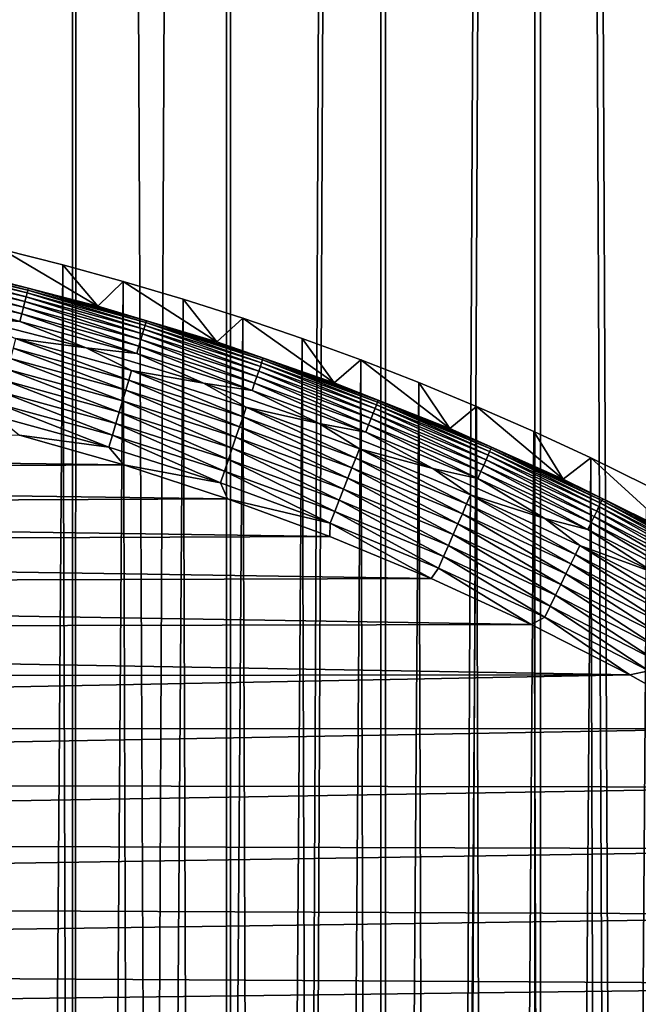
# Model space of a CAD drawing. Header units: millimetres. Extents: x -400 to 400, y -400 to 400.
# Tile 125 of 141: x 17 to 32, y 52 to 76. Entities that reach past the tile are written whole.
import ezdxf

# ---------------------------------------------------------------- set-up
doc = ezdxf.new("R2010")
doc.units = ezdxf.units.MM
doc.header["$LTSCALE"] = 33.374815
for name, color, linetype in [('1', 7, 'CONTINUOUS'), ('10', 7, 'CONTINUOUS'), ('11', 7, 'CONTINUOUS'), ('12', 7, 'CONTINUOUS'), ('2', 7, 'CONTINUOUS'), ('7', 7, 'CONTINUOUS'), ('9', 7, 'CONTINUOUS')]:
    doc.layers.add(name, color=color, linetype=linetype)

msp = doc.modelspace()

# ---------------------------------------------------------------- linework, layer by layer
at = {"layer": '1', "color": 7, "linetype": 'CONTINUOUS'}
for points in [[(18.676, -399.564, -1.075), (14.966, 399.72, -1.012), (14.94, -399.721, -1.012), (18.676, -399.564, -1.075)], [(18.701, 399.563, -1.075), (14.966, 399.72, -1.012), (18.676, -399.564, -1.075), (18.701, 399.563, -1.075)], [(22.411, -399.372, -1.151), (18.701, 399.563, -1.075), (18.676, -399.564, -1.075), (22.411, -399.372, -1.151)], [(22.436, 399.371, -1.151), (18.701, 399.563, -1.075), (22.411, -399.372, -1.151), (22.436, 399.371, -1.151)], [(26.169, 399.143, -1.242), (22.436, 399.371, -1.151), (22.411, -399.372, -1.151), (26.169, 399.143, -1.242)], [(26.145, -399.145, -1.242), (26.169, 399.143, -1.242), (22.411, -399.372, -1.151), (26.145, -399.145, -1.242)], [(29.903, 398.881, -1.347), (26.169, 399.143, -1.242), (26.145, -399.145, -1.242), (29.903, 398.881, -1.347)], [(29.878, -398.883, -1.347), (29.903, 398.881, -1.347), (26.145, -399.145, -1.242), (29.878, -398.883, -1.347)], [(33.611, -398.585, -1.465), (29.903, 398.881, -1.347), (29.878, -398.883, -1.347), (33.611, -398.585, -1.465)], [(33.636, 398.583, -1.465), (29.903, 398.881, -1.347), (33.611, -398.585, -1.465), (33.636, 398.583, -1.465)]]:
    msp.add_3dface(points, dxfattribs=at)
at = {"layer": '10', "color": 7, "linetype": 'CONTINUOUS'}
for points in [[(-18.167, 65.529, 48.5), (-20.589, 64.808, 48.5), (19.854, 65.037, 48.5), (-18.167, 65.529, 48.5)], [(17.337, 65.753, 48.5), (-18.167, 65.529, 48.5), (19.854, 65.037, 48.5), (17.337, 65.753, 48.5)], [(-20.589, 64.808, 48.5), (-22.979, 64, 48.5), (22.35, 64.222, 48.5), (-20.589, 64.808, 48.5)], [(19.854, 65.037, 48.5), (-20.589, 64.808, 48.5), (22.35, 64.222, 48.5), (19.854, 65.037, 48.5)], [(22.35, 64.222, 48.5), (-22.979, 64, 48.5), (24.821, 63.308, 48.5), (22.35, 64.222, 48.5)], [(-22.979, 64, 48.5), (-25.335, 63.105, 48.5), (24.821, 63.308, 48.5), (-22.979, 64, 48.5)], [(24.821, 63.308, 48.5), (-25.335, 63.105, 48.5), (27.263, 62.296, 48.5), (24.821, 63.308, 48.5)], [(-25.335, 63.105, 48.5), (-27.653, 62.124, 48.5), (27.263, 62.296, 48.5), (-25.335, 63.105, 48.5)], [(27.263, 62.296, 48.5), (-27.653, 62.124, 48.5), (29.673, 61.185, 48.5), (27.263, 62.296, 48.5)], [(-27.653, 62.124, 48.5), (-29.93, 61.059, 48.5), (29.673, 61.185, 48.5), (-27.653, 62.124, 48.5)], [(-29.93, 61.059, 48.5), (-32.165, 59.912, 48.5), (32.045, 59.976, 48.5), (-29.93, 61.059, 48.5)], [(29.673, 61.185, 48.5), (-29.93, 61.059, 48.5), (32.045, 59.976, 48.5), (29.673, 61.185, 48.5)], [(-32.165, 59.912, 48.5), (-34.354, 58.684, 48.5), (32.045, 59.976, 48.5), (-32.165, 59.912, 48.5)], [(32.045, 59.976, 48.5), (-34.354, 58.684, 48.5), (34.378, 58.67, 48.5), (32.045, 59.976, 48.5)], [(-34.354, 58.684, 48.5), (-36.495, 57.377, 48.5), (34.378, 58.67, 48.5), (-34.354, 58.684, 48.5)], [(34.378, 58.67, 48.5), (-36.495, 57.377, 48.5), (36.665, 57.269, 48.5), (34.378, 58.67, 48.5)], [(-36.495, 57.377, 48.5), (-38.585, 55.993, 48.5), (36.665, 57.269, 48.5), (-36.495, 57.377, 48.5)], [(36.665, 57.269, 48.5), (-38.585, 55.993, 48.5), (38.905, 55.771, 48.5), (36.665, 57.269, 48.5)], [(-38.585, 55.993, 48.5), (-40.622, 54.534, 48.5), (38.905, 55.771, 48.5), (-38.585, 55.993, 48.5)], [(38.905, 55.771, 48.5), (-40.622, 54.534, 48.5), (41.092, 54.18, 48.5), (38.905, 55.771, 48.5)], [(-40.622, 54.534, 48.5), (-42.603, 53, 48.5), (41.092, 54.18, 48.5), (-40.622, 54.534, 48.5)], [(41.092, 54.18, 48.5), (-42.603, 53, 48.5), (43.223, 52.496, 48.5), (41.092, 54.18, 48.5)], [(-42.603, 53, 48.5), (-44.526, 51.396, 48.5), (43.223, 52.496, 48.5), (-42.603, 53, 48.5)], [(43.223, 52.496, 48.5), (-44.526, 51.396, 48.5), (45.294, 50.72, 48.5), (43.223, 52.496, 48.5)]]:
    msp.add_3dface(points, dxfattribs=at)
at = {"layer": '11', "color": 7, "linetype": 'CONTINUOUS'}
for points in [[(16.088, 68.592, 47.496), (17.241, 68.082, 47.697), (18.946, 67.858, 47.496), (16.088, 68.592, 47.496)], [(17.181, 67.848, 47.879), (19.971, 67.08, 47.879), (17.241, 68.082, 47.697), (17.181, 67.848, 47.879)], [(17.241, 68.082, 47.697), (19.971, 67.08, 47.879), (20.039, 67.311, 47.697), (17.241, 68.082, 47.697)], [(17.241, 68.082, 47.697), (20.039, 67.311, 47.697), (18.946, 67.858, 47.496), (17.241, 68.082, 47.697)], [(17.119, 67.6, 48.04), (19.898, 66.835, 48.04), (17.181, 67.848, 47.879), (17.119, 67.6, 48.04)], [(17.181, 67.848, 47.879), (19.898, 66.835, 48.04), (19.971, 67.08, 47.879), (17.181, 67.848, 47.879)], [(18.946, 67.858, 47.496), (20.039, 67.311, 47.697), (21.771, 67.005, 47.496), (18.946, 67.858, 47.496)], [(17.053, 67.34, 48.179), (19.821, 66.577, 48.179), (17.119, 67.6, 48.04), (17.053, 67.34, 48.179)], [(17.119, 67.6, 48.04), (19.821, 66.577, 48.179), (19.898, 66.835, 48.04), (17.119, 67.6, 48.04)], [(16.984, 67.068, 48.293), (19.741, 66.309, 48.293), (17.053, 67.34, 48.179), (16.984, 67.068, 48.293)], [(17.053, 67.34, 48.179), (19.741, 66.309, 48.293), (19.821, 66.577, 48.179), (17.053, 67.34, 48.179)], [(19.971, 67.08, 47.879), (22.726, 66.198, 47.879), (20.039, 67.311, 47.697), (19.971, 67.08, 47.879)], [(20.039, 67.311, 47.697), (22.726, 66.198, 47.879), (22.804, 66.426, 47.697), (20.039, 67.311, 47.697)], [(20.039, 67.311, 47.697), (22.804, 66.426, 47.697), (21.771, 67.005, 47.496), (20.039, 67.311, 47.697)], [(16.913, 66.789, 48.383), (19.659, 66.033, 48.383), (16.984, 67.068, 48.293), (16.913, 66.789, 48.383)], [(16.984, 67.068, 48.293), (19.659, 66.033, 48.383), (19.741, 66.309, 48.293), (16.984, 67.068, 48.293)], [(19.898, 66.835, 48.04), (22.643, 65.956, 48.04), (19.971, 67.08, 47.879), (19.898, 66.835, 48.04)], [(19.971, 67.08, 47.879), (22.643, 65.956, 48.04), (22.726, 66.198, 47.879), (19.971, 67.08, 47.879)], [(21.771, 67.005, 47.496), (22.804, 66.426, 47.697), (24.558, 66.035, 47.496), (21.771, 67.005, 47.496)], [(16.841, 66.502, 48.448), (19.575, 65.75, 48.448), (16.913, 66.789, 48.383), (16.841, 66.502, 48.448)], [(16.913, 66.789, 48.383), (19.575, 65.75, 48.448), (19.659, 66.033, 48.383), (16.913, 66.789, 48.383)], [(19.821, 66.577, 48.179), (22.555, 65.701, 48.179), (19.898, 66.835, 48.04), (19.821, 66.577, 48.179)], [(19.898, 66.835, 48.04), (22.555, 65.701, 48.179), (22.643, 65.956, 48.04), (19.898, 66.835, 48.04)], [(16.767, 66.212, 48.487), (19.489, 65.462, 48.487), (16.841, 66.502, 48.448), (16.767, 66.212, 48.487)], [(16.841, 66.502, 48.448), (19.489, 65.462, 48.487), (19.575, 65.75, 48.448), (16.841, 66.502, 48.448)], [(19.741, 66.309, 48.293), (22.464, 65.437, 48.293), (19.821, 66.577, 48.179), (19.741, 66.309, 48.293)], [(19.821, 66.577, 48.179), (22.464, 65.437, 48.293), (22.555, 65.701, 48.179), (19.821, 66.577, 48.179)], [(19.659, 66.033, 48.383), (22.371, 65.164, 48.383), (19.741, 66.309, 48.293), (19.659, 66.033, 48.383)], [(19.741, 66.309, 48.293), (22.371, 65.164, 48.383), (22.464, 65.437, 48.293), (19.741, 66.309, 48.293)], [(22.726, 66.198, 47.879), (25.442, 65.202, 47.879), (22.804, 66.426, 47.697), (22.726, 66.198, 47.879)], [(22.804, 66.426, 47.697), (25.442, 65.202, 47.879), (25.529, 65.426, 47.697), (22.804, 66.426, 47.697)], [(22.804, 66.426, 47.697), (25.529, 65.426, 47.697), (24.558, 66.035, 47.496), (22.804, 66.426, 47.697)], [(16.767, 66.212, 48.487), (17.337, 65.753, 48.5), (19.489, 65.462, 48.487), (16.767, 66.212, 48.487)], [(19.575, 65.75, 48.448), (22.275, 64.885, 48.448), (19.659, 66.033, 48.383), (19.575, 65.75, 48.448)], [(19.659, 66.033, 48.383), (22.275, 64.885, 48.448), (22.371, 65.164, 48.383), (19.659, 66.033, 48.383)], [(22.643, 65.956, 48.04), (25.349, 64.964, 48.04), (22.726, 66.198, 47.879), (22.643, 65.956, 48.04)], [(22.726, 66.198, 47.879), (25.349, 64.964, 48.04), (25.442, 65.202, 47.879), (22.726, 66.198, 47.879)], [(24.558, 66.035, 47.496), (25.529, 65.426, 47.697), (27.302, 64.948, 47.496), (24.558, 66.035, 47.496)], [(22.555, 65.701, 48.179), (25.251, 64.713, 48.179), (22.643, 65.956, 48.04), (22.555, 65.701, 48.179)], [(22.643, 65.956, 48.04), (25.251, 64.713, 48.179), (25.349, 64.964, 48.04), (22.643, 65.956, 48.04)], [(17.337, 65.753, 48.5), (19.854, 65.037, 48.5), (19.489, 65.462, 48.487), (17.337, 65.753, 48.5)], [(19.489, 65.462, 48.487), (22.178, 64.601, 48.487), (19.575, 65.75, 48.448), (19.489, 65.462, 48.487)], [(19.575, 65.75, 48.448), (22.178, 64.601, 48.487), (22.275, 64.885, 48.448), (19.575, 65.75, 48.448)], [(22.464, 65.437, 48.293), (25.149, 64.453, 48.293), (22.555, 65.701, 48.179), (22.464, 65.437, 48.293)], [(22.555, 65.701, 48.179), (25.149, 64.453, 48.293), (25.251, 64.713, 48.179), (22.555, 65.701, 48.179)], [(19.489, 65.462, 48.487), (19.854, 65.037, 48.5), (22.178, 64.601, 48.487), (19.489, 65.462, 48.487)], [(22.371, 65.164, 48.383), (25.045, 64.184, 48.383), (22.464, 65.437, 48.293), (22.371, 65.164, 48.383)], [(22.464, 65.437, 48.293), (25.045, 64.184, 48.383), (25.149, 64.453, 48.293), (22.464, 65.437, 48.293)], [(25.442, 65.202, 47.879), (28.115, 64.095, 47.879), (25.529, 65.426, 47.697), (25.442, 65.202, 47.879)], [(25.529, 65.426, 47.697), (28.115, 64.095, 47.879), (28.211, 64.316, 47.697), (25.529, 65.426, 47.697)], [(25.529, 65.426, 47.697), (28.211, 64.316, 47.697), (27.302, 64.948, 47.496), (25.529, 65.426, 47.697)], [(22.275, 64.885, 48.448), (24.937, 63.909, 48.448), (22.371, 65.164, 48.383), (22.275, 64.885, 48.448)], [(22.371, 65.164, 48.383), (24.937, 63.909, 48.448), (25.045, 64.184, 48.383), (22.371, 65.164, 48.383)], [(25.349, 64.964, 48.04), (28.012, 63.86, 48.04), (25.442, 65.202, 47.879), (25.349, 64.964, 48.04)], [(25.442, 65.202, 47.879), (28.012, 63.86, 48.04), (28.115, 64.095, 47.879), (25.442, 65.202, 47.879)], [(19.854, 65.037, 48.5), (22.35, 64.222, 48.5), (22.178, 64.601, 48.487), (19.854, 65.037, 48.5)], [(22.178, 64.601, 48.487), (24.828, 63.63, 48.487), (22.275, 64.885, 48.448), (22.178, 64.601, 48.487)], [(22.275, 64.885, 48.448), (24.828, 63.63, 48.487), (24.937, 63.909, 48.448), (22.275, 64.885, 48.448)], [(25.251, 64.713, 48.179), (27.904, 63.614, 48.179), (25.349, 64.964, 48.04), (25.251, 64.713, 48.179)], [(25.349, 64.964, 48.04), (27.904, 63.614, 48.179), (28.012, 63.86, 48.04), (25.349, 64.964, 48.04)], [(27.302, 64.948, 47.496), (28.211, 64.316, 47.697), (29.998, 63.748, 47.496), (27.302, 64.948, 47.496)], [(22.178, 64.601, 48.487), (22.35, 64.222, 48.5), (24.828, 63.63, 48.487), (22.178, 64.601, 48.487)], [(25.149, 64.453, 48.293), (27.791, 63.358, 48.293), (25.251, 64.713, 48.179), (25.149, 64.453, 48.293)], [(25.251, 64.713, 48.179), (27.791, 63.358, 48.293), (27.904, 63.614, 48.179), (25.251, 64.713, 48.179)], [(25.045, 64.184, 48.383), (27.676, 63.094, 48.383), (25.149, 64.453, 48.293), (25.045, 64.184, 48.383)], [(25.149, 64.453, 48.293), (27.676, 63.094, 48.383), (27.791, 63.358, 48.293), (25.149, 64.453, 48.293)], [(22.35, 64.222, 48.5), (24.821, 63.308, 48.5), (24.828, 63.63, 48.487), (22.35, 64.222, 48.5)], [(24.937, 63.909, 48.448), (27.557, 62.824, 48.448), (25.045, 64.184, 48.383), (24.937, 63.909, 48.448)], [(25.045, 64.184, 48.383), (27.557, 62.824, 48.448), (27.676, 63.094, 48.383), (25.045, 64.184, 48.383)], [(28.115, 64.095, 47.879), (30.739, 62.878, 47.879), (28.211, 64.316, 47.697), (28.115, 64.095, 47.879)], [(28.211, 64.316, 47.697), (30.739, 62.878, 47.879), (30.845, 63.095, 47.697), (28.211, 64.316, 47.697)], [(28.211, 64.316, 47.697), (30.845, 63.095, 47.697), (29.998, 63.748, 47.496), (28.211, 64.316, 47.697)], [(24.828, 63.63, 48.487), (27.437, 62.549, 48.487), (24.937, 63.909, 48.448), (24.828, 63.63, 48.487)], [(24.937, 63.909, 48.448), (27.437, 62.549, 48.487), (27.557, 62.824, 48.448), (24.937, 63.909, 48.448)], [(27.904, 63.614, 48.179), (30.509, 62.407, 48.179), (28.012, 63.86, 48.04), (27.904, 63.614, 48.179)], [(28.012, 63.86, 48.04), (30.627, 62.648, 48.04), (28.115, 64.095, 47.879), (28.012, 63.86, 48.04)], [(28.012, 63.86, 48.04), (30.509, 62.407, 48.179), (30.627, 62.648, 48.04), (28.012, 63.86, 48.04)], [(28.115, 64.095, 47.879), (30.627, 62.648, 48.04), (30.739, 62.878, 47.879), (28.115, 64.095, 47.879)], [(24.821, 63.308, 48.5), (27.263, 62.296, 48.5), (24.828, 63.63, 48.487), (24.821, 63.308, 48.5)], [(24.828, 63.63, 48.487), (27.263, 62.296, 48.5), (27.437, 62.549, 48.487), (24.828, 63.63, 48.487)], [(29.998, 63.748, 47.496), (30.845, 63.095, 47.697), (32.641, 62.436, 47.496), (29.998, 63.748, 47.496)], [(27.791, 63.358, 48.293), (30.386, 62.156, 48.293), (27.904, 63.614, 48.179), (27.791, 63.358, 48.293)], [(27.904, 63.614, 48.179), (30.386, 62.156, 48.293), (30.509, 62.407, 48.179), (27.904, 63.614, 48.179)], [(27.676, 63.094, 48.383), (30.259, 61.896, 48.383), (27.791, 63.358, 48.293), (27.676, 63.094, 48.383)], [(27.791, 63.358, 48.293), (30.259, 61.896, 48.383), (30.386, 62.156, 48.293), (27.791, 63.358, 48.293)], [(27.557, 62.824, 48.448), (30.13, 61.631, 48.448), (27.676, 63.094, 48.383), (27.557, 62.824, 48.448)], [(27.676, 63.094, 48.383), (30.13, 61.631, 48.448), (30.259, 61.896, 48.383), (27.676, 63.094, 48.383)], [(30.739, 62.878, 47.879), (33.311, 61.554, 47.879), (30.845, 63.095, 47.697), (30.739, 62.878, 47.879)], [(30.845, 63.095, 47.697), (33.311, 61.554, 47.879), (33.426, 61.766, 47.697), (30.845, 63.095, 47.697)], [(30.845, 63.095, 47.697), (33.426, 61.766, 47.697), (32.641, 62.436, 47.496), (30.845, 63.095, 47.697)], [(27.437, 62.549, 48.487), (29.998, 61.362, 48.487), (27.557, 62.824, 48.448), (27.437, 62.549, 48.487)], [(27.557, 62.824, 48.448), (29.998, 61.362, 48.487), (30.13, 61.631, 48.448), (27.557, 62.824, 48.448)], [(30.627, 62.648, 48.04), (33.19, 61.329, 48.04), (30.739, 62.878, 47.879), (30.627, 62.648, 48.04)], [(30.739, 62.878, 47.879), (33.19, 61.329, 48.04), (33.311, 61.554, 47.879), (30.739, 62.878, 47.879)], [(27.263, 62.296, 48.5), (29.673, 61.185, 48.5), (27.437, 62.549, 48.487), (27.263, 62.296, 48.5)], [(27.437, 62.549, 48.487), (29.673, 61.185, 48.5), (29.998, 61.362, 48.487), (27.437, 62.549, 48.487)], [(30.509, 62.407, 48.179), (33.062, 61.093, 48.179), (30.627, 62.648, 48.04), (30.509, 62.407, 48.179)], [(30.627, 62.648, 48.04), (33.062, 61.093, 48.179), (33.19, 61.329, 48.04), (30.627, 62.648, 48.04)], [(30.386, 62.156, 48.293), (32.929, 60.847, 48.293), (30.509, 62.407, 48.179), (30.386, 62.156, 48.293)], [(30.509, 62.407, 48.179), (32.929, 60.847, 48.293), (33.062, 61.093, 48.179), (30.509, 62.407, 48.179)], [(30.259, 61.896, 48.383), (32.791, 60.593, 48.383), (30.386, 62.156, 48.293), (30.259, 61.896, 48.383)], [(30.386, 62.156, 48.293), (32.791, 60.593, 48.383), (32.929, 60.847, 48.293), (30.386, 62.156, 48.293)], [(30.13, 61.631, 48.448), (32.651, 60.333, 48.448), (30.259, 61.896, 48.383), (30.13, 61.631, 48.448)], [(30.259, 61.896, 48.383), (32.651, 60.333, 48.448), (32.791, 60.593, 48.383), (30.259, 61.896, 48.383)], [(29.998, 61.362, 48.487), (32.508, 60.07, 48.487), (30.13, 61.631, 48.448), (29.998, 61.362, 48.487)], [(30.13, 61.631, 48.448), (32.508, 60.07, 48.487), (32.651, 60.333, 48.448), (30.13, 61.631, 48.448)], [(29.673, 61.185, 48.5), (32.045, 59.976, 48.5), (29.998, 61.362, 48.487), (29.673, 61.185, 48.5)], [(29.998, 61.362, 48.487), (32.045, 59.976, 48.5), (32.508, 60.07, 48.487), (29.998, 61.362, 48.487)], [(32.045, 59.976, 48.5), (34.378, 58.67, 48.5), (32.508, 60.07, 48.487), (32.045, 59.976, 48.5)]]:
    msp.add_3dface(points, dxfattribs=at)
at = {"layer": '12', "color": 7, "linetype": 'CONTINUOUS'}
for points in [[(14.626, 69.756, 46.24), (17.497, 69.092, 46.24), (14.646, 69.849, 45.953), (14.626, 69.756, 46.24)], [(14.646, 69.849, 45.953), (17.52, 69.184, 45.953), (14.66, 69.917, 45.659), (14.646, 69.849, 45.953)], [(14.646, 69.849, 45.953), (17.497, 69.092, 46.24), (17.52, 69.184, 45.953), (14.646, 69.849, 45.953)], [(14.669, 69.96, 45.36), (14.66, 69.917, 45.659), (17.537, 69.252, 45.659), (14.669, 69.96, 45.36)], [(14.66, 69.917, 45.659), (17.52, 69.184, 45.953), (17.537, 69.252, 45.659), (14.66, 69.917, 45.659)], [(17.548, 69.294, 45.36), (16.327, 69.611, 45.061), (14.669, 69.96, 45.36), (17.548, 69.294, 45.36)], [(17.548, 69.294, 45.36), (14.669, 69.96, 45.36), (17.537, 69.252, 45.659), (17.548, 69.294, 45.36)], [(14.573, 69.5, 46.785), (17.432, 68.838, 46.785), (14.602, 69.639, 46.518), (14.573, 69.5, 46.785)], [(14.602, 69.639, 46.518), (17.467, 68.977, 46.518), (14.626, 69.756, 46.24), (14.602, 69.639, 46.518)], [(14.602, 69.639, 46.518), (17.432, 68.838, 46.785), (17.467, 68.977, 46.518), (14.602, 69.639, 46.518)], [(14.626, 69.756, 46.24), (17.467, 68.977, 46.518), (17.497, 69.092, 46.24), (14.626, 69.756, 46.24)], [(19.228, 68.866, 45.061), (16.327, 69.611, 45.061), (17.548, 69.294, 45.36), (19.228, 68.866, 45.061)], [(14.5, 69.156, 47.276), (17.346, 68.497, 47.276), (14.539, 69.338, 47.038), (14.5, 69.156, 47.276)], [(14.539, 69.338, 47.038), (17.392, 68.678, 47.038), (14.573, 69.5, 46.785), (14.539, 69.338, 47.038)], [(14.539, 69.338, 47.038), (17.346, 68.497, 47.276), (17.392, 68.678, 47.038), (14.539, 69.338, 47.038)], [(14.573, 69.5, 46.785), (17.392, 68.678, 47.038), (17.432, 68.838, 46.785), (14.573, 69.5, 46.785)], [(14.5, 69.156, 47.276), (16.088, 68.592, 47.496), (17.346, 68.497, 47.276), (14.5, 69.156, 47.276)], [(17.467, 68.977, 46.518), (20.303, 68.196, 46.518), (17.497, 69.092, 46.24), (17.467, 68.977, 46.518)], [(17.497, 69.092, 46.24), (20.337, 68.31, 46.24), (17.52, 69.184, 45.953), (17.497, 69.092, 46.24)], [(17.497, 69.092, 46.24), (20.303, 68.196, 46.518), (20.337, 68.31, 46.24), (17.497, 69.092, 46.24)], [(17.52, 69.184, 45.953), (20.364, 68.401, 45.953), (17.537, 69.252, 45.659), (17.52, 69.184, 45.953)], [(17.52, 69.184, 45.953), (20.337, 68.31, 46.24), (20.364, 68.401, 45.953), (17.52, 69.184, 45.953)], [(17.548, 69.294, 45.36), (17.537, 69.252, 45.659), (20.384, 68.468, 45.659), (17.548, 69.294, 45.36)], [(17.537, 69.252, 45.659), (20.364, 68.401, 45.953), (20.384, 68.468, 45.659), (17.537, 69.252, 45.659)], [(20.396, 68.51, 45.36), (19.228, 68.866, 45.061), (17.548, 69.294, 45.36), (20.396, 68.51, 45.36)], [(20.396, 68.51, 45.36), (17.548, 69.294, 45.36), (20.384, 68.468, 45.659), (20.396, 68.51, 45.36)], [(17.432, 68.838, 46.785), (20.262, 68.059, 46.785), (17.467, 68.977, 46.518), (17.432, 68.838, 46.785)], [(17.467, 68.977, 46.518), (20.262, 68.059, 46.785), (20.303, 68.196, 46.518), (17.467, 68.977, 46.518)], [(22.095, 68, 45.061), (19.228, 68.866, 45.061), (20.396, 68.51, 45.36), (22.095, 68, 45.061)], [(17.346, 68.497, 47.276), (20.162, 67.722, 47.276), (17.392, 68.678, 47.038), (17.346, 68.497, 47.276)], [(17.392, 68.678, 47.038), (20.215, 67.901, 47.038), (17.432, 68.838, 46.785), (17.392, 68.678, 47.038)], [(17.392, 68.678, 47.038), (20.162, 67.722, 47.276), (20.215, 67.901, 47.038), (17.392, 68.678, 47.038)], [(17.432, 68.838, 46.785), (20.215, 67.901, 47.038), (20.262, 68.059, 46.785), (17.432, 68.838, 46.785)], [(16.088, 68.592, 47.496), (18.946, 67.858, 47.496), (17.346, 68.497, 47.276), (16.088, 68.592, 47.496)], [(17.346, 68.497, 47.276), (18.946, 67.858, 47.496), (20.162, 67.722, 47.276), (17.346, 68.497, 47.276)], [(20.337, 68.31, 46.24), (23.142, 67.411, 46.24), (20.364, 68.401, 45.953), (20.337, 68.31, 46.24)], [(20.364, 68.401, 45.953), (23.173, 67.501, 45.953), (20.384, 68.468, 45.659), (20.364, 68.401, 45.953)], [(20.364, 68.401, 45.953), (23.142, 67.411, 46.24), (23.173, 67.501, 45.953), (20.364, 68.401, 45.953)], [(20.396, 68.51, 45.36), (20.384, 68.468, 45.659), (23.196, 67.567, 45.659), (20.396, 68.51, 45.36)], [(20.384, 68.468, 45.659), (23.173, 67.501, 45.953), (23.196, 67.567, 45.659), (20.384, 68.468, 45.659)], [(23.21, 67.609, 45.36), (22.095, 68, 45.061), (20.396, 68.51, 45.36), (23.21, 67.609, 45.36)], [(23.21, 67.609, 45.36), (20.396, 68.51, 45.36), (23.196, 67.567, 45.659), (23.21, 67.609, 45.36)], [(20.262, 68.059, 46.785), (23.057, 67.164, 46.785), (20.303, 68.196, 46.518), (20.262, 68.059, 46.785)], [(20.303, 68.196, 46.518), (23.104, 67.299, 46.518), (20.337, 68.31, 46.24), (20.303, 68.196, 46.518)], [(20.303, 68.196, 46.518), (23.057, 67.164, 46.785), (23.104, 67.299, 46.518), (20.303, 68.196, 46.518)], [(20.337, 68.31, 46.24), (23.104, 67.299, 46.518), (23.142, 67.411, 46.24), (20.337, 68.31, 46.24)], [(20.162, 67.722, 47.276), (22.943, 66.831, 47.276), (20.215, 67.901, 47.038), (20.162, 67.722, 47.276)], [(20.215, 67.901, 47.038), (23.004, 67.007, 47.038), (20.262, 68.059, 46.785), (20.215, 67.901, 47.038)], [(20.215, 67.901, 47.038), (22.943, 66.831, 47.276), (23.004, 67.007, 47.038), (20.215, 67.901, 47.038)], [(20.262, 68.059, 46.785), (23.004, 67.007, 47.038), (23.057, 67.164, 46.785), (20.262, 68.059, 46.785)], [(24.923, 67.015, 45.061), (22.095, 68, 45.061), (23.21, 67.609, 45.36), (24.923, 67.015, 45.061)], [(18.946, 67.858, 47.496), (21.771, 67.005, 47.496), (20.162, 67.722, 47.276), (18.946, 67.858, 47.496)], [(20.162, 67.722, 47.276), (21.771, 67.005, 47.496), (22.943, 66.831, 47.276), (20.162, 67.722, 47.276)], [(23.142, 67.411, 46.24), (25.908, 66.397, 46.24), (23.173, 67.501, 45.953), (23.142, 67.411, 46.24)], [(23.173, 67.501, 45.953), (25.943, 66.486, 45.953), (23.196, 67.567, 45.659), (23.173, 67.501, 45.953)], [(23.173, 67.501, 45.953), (25.908, 66.397, 46.24), (25.943, 66.486, 45.953), (23.173, 67.501, 45.953)], [(23.21, 67.609, 45.36), (23.196, 67.567, 45.659), (25.968, 66.551, 45.659), (23.21, 67.609, 45.36)], [(23.196, 67.567, 45.659), (25.943, 66.486, 45.953), (25.968, 66.551, 45.659), (23.196, 67.567, 45.659)], [(25.984, 66.592, 45.36), (24.923, 67.015, 45.061), (23.21, 67.609, 45.36), (25.984, 66.592, 45.36)], [(25.984, 66.592, 45.36), (23.21, 67.609, 45.36), (25.968, 66.551, 45.659), (25.984, 66.592, 45.36)], [(23.057, 67.164, 46.785), (25.813, 66.153, 46.785), (23.104, 67.299, 46.518), (23.057, 67.164, 46.785)], [(23.104, 67.299, 46.518), (25.865, 66.286, 46.518), (23.142, 67.411, 46.24), (23.104, 67.299, 46.518)], [(23.104, 67.299, 46.518), (25.813, 66.153, 46.785), (25.865, 66.286, 46.518), (23.104, 67.299, 46.518)], [(23.142, 67.411, 46.24), (25.865, 66.286, 46.518), (25.908, 66.397, 46.24), (23.142, 67.411, 46.24)], [(21.771, 67.005, 47.496), (24.558, 66.035, 47.496), (22.943, 66.831, 47.276), (21.771, 67.005, 47.496)], [(22.943, 66.831, 47.276), (25.685, 65.826, 47.276), (23.004, 67.007, 47.038), (22.943, 66.831, 47.276)], [(23.004, 67.007, 47.038), (25.753, 65.999, 47.038), (23.057, 67.164, 46.785), (23.004, 67.007, 47.038)], [(23.004, 67.007, 47.038), (25.685, 65.826, 47.276), (25.753, 65.999, 47.038), (23.004, 67.007, 47.038)], [(23.057, 67.164, 46.785), (25.753, 65.999, 47.038), (25.813, 66.153, 46.785), (23.057, 67.164, 46.785)], [(27.707, 65.913, 45.061), (24.923, 67.015, 45.061), (25.984, 66.592, 45.36), (27.707, 65.913, 45.061)], [(22.943, 66.831, 47.276), (24.558, 66.035, 47.496), (25.685, 65.826, 47.276), (22.943, 66.831, 47.276)], [(25.908, 66.397, 46.24), (28.63, 65.27, 46.24), (25.943, 66.486, 45.953), (25.908, 66.397, 46.24)], [(25.943, 66.486, 45.953), (28.668, 65.357, 45.953), (25.968, 66.551, 45.659), (25.943, 66.486, 45.953)], [(25.943, 66.486, 45.953), (28.63, 65.27, 46.24), (28.668, 65.357, 45.953), (25.943, 66.486, 45.953)], [(25.984, 66.592, 45.36), (25.968, 66.551, 45.659), (28.696, 65.421, 45.659), (25.984, 66.592, 45.36)], [(25.968, 66.551, 45.659), (28.668, 65.357, 45.953), (28.696, 65.421, 45.659), (25.968, 66.551, 45.659)], [(28.714, 65.461, 45.36), (27.707, 65.913, 45.061), (25.984, 66.592, 45.36), (28.714, 65.461, 45.36)], [(28.714, 65.461, 45.36), (25.984, 66.592, 45.36), (28.696, 65.421, 45.659), (28.714, 65.461, 45.36)], [(25.813, 66.153, 46.785), (28.525, 65.03, 46.785), (25.865, 66.286, 46.518), (25.813, 66.153, 46.785)], [(25.865, 66.286, 46.518), (28.582, 65.161, 46.518), (25.908, 66.397, 46.24), (25.865, 66.286, 46.518)], [(25.865, 66.286, 46.518), (28.525, 65.03, 46.785), (28.582, 65.161, 46.518), (25.865, 66.286, 46.518)], [(25.908, 66.397, 46.24), (28.582, 65.161, 46.518), (28.63, 65.27, 46.24), (25.908, 66.397, 46.24)], [(24.558, 66.035, 47.496), (27.302, 64.948, 47.496), (25.685, 65.826, 47.276), (24.558, 66.035, 47.496)], [(25.685, 65.826, 47.276), (28.384, 64.708, 47.276), (25.753, 65.999, 47.038), (25.685, 65.826, 47.276)], [(25.753, 65.999, 47.038), (28.458, 64.879, 47.038), (25.813, 66.153, 46.785), (25.753, 65.999, 47.038)], [(25.753, 65.999, 47.038), (28.384, 64.708, 47.276), (28.458, 64.879, 47.038), (25.753, 65.999, 47.038)], [(25.813, 66.153, 46.785), (28.458, 64.879, 47.038), (28.525, 65.03, 46.785), (25.813, 66.153, 46.785)], [(25.685, 65.826, 47.276), (27.302, 64.948, 47.496), (28.384, 64.708, 47.276), (25.685, 65.826, 47.276)], [(30.443, 64.695, 45.061), (27.707, 65.913, 45.061), (28.714, 65.461, 45.36), (30.443, 64.695, 45.061)], [(28.63, 65.27, 46.24), (31.303, 64.031, 46.24), (28.668, 65.357, 45.953), (28.63, 65.27, 46.24)], [(28.668, 65.357, 45.953), (31.345, 64.116, 45.953), (28.696, 65.421, 45.659), (28.668, 65.357, 45.953)], [(28.668, 65.357, 45.953), (31.303, 64.031, 46.24), (31.345, 64.116, 45.953), (28.668, 65.357, 45.953)], [(28.714, 65.461, 45.36), (28.696, 65.421, 45.659), (31.375, 64.179, 45.659), (28.714, 65.461, 45.36)], [(28.696, 65.421, 45.659), (31.345, 64.116, 45.953), (31.375, 64.179, 45.659), (28.696, 65.421, 45.659)], [(31.395, 64.219, 45.36), (30.443, 64.695, 45.061), (28.714, 65.461, 45.36), (31.395, 64.219, 45.36)], [(31.395, 64.219, 45.36), (28.714, 65.461, 45.36), (31.375, 64.179, 45.659), (31.395, 64.219, 45.36)], [(28.525, 65.03, 46.785), (31.188, 63.796, 46.785), (28.582, 65.161, 46.518), (28.525, 65.03, 46.785)], [(28.582, 65.161, 46.518), (31.251, 63.924, 46.518), (28.63, 65.27, 46.24), (28.582, 65.161, 46.518)], [(28.582, 65.161, 46.518), (31.188, 63.796, 46.785), (31.251, 63.924, 46.518), (28.582, 65.161, 46.518)], [(28.63, 65.27, 46.24), (31.251, 63.924, 46.518), (31.303, 64.031, 46.24), (28.63, 65.27, 46.24)], [(27.302, 64.948, 47.496), (29.998, 63.748, 47.496), (28.384, 64.708, 47.276), (27.302, 64.948, 47.496)], [(28.384, 64.708, 47.276), (31.033, 63.48, 47.276), (28.458, 64.879, 47.038), (28.384, 64.708, 47.276)], [(28.458, 64.879, 47.038), (31.115, 63.647, 47.038), (28.525, 65.03, 46.785), (28.458, 64.879, 47.038)], [(28.458, 64.879, 47.038), (31.033, 63.48, 47.276), (31.115, 63.647, 47.038), (28.458, 64.879, 47.038)], [(28.525, 65.03, 46.785), (31.115, 63.647, 47.038), (31.188, 63.796, 46.785), (28.525, 65.03, 46.785)], [(28.384, 64.708, 47.276), (29.998, 63.748, 47.496), (31.033, 63.48, 47.276), (28.384, 64.708, 47.276)], [(33.126, 63.363, 45.061), (30.443, 64.695, 45.061), (31.395, 64.219, 45.36), (33.126, 63.363, 45.061)], [(31.303, 64.031, 46.24), (33.922, 62.683, 46.24), (31.345, 64.116, 45.953), (31.303, 64.031, 46.24)], [(31.345, 64.116, 45.953), (33.967, 62.766, 45.953), (31.375, 64.179, 45.659), (31.345, 64.116, 45.953)], [(31.345, 64.116, 45.953), (33.922, 62.683, 46.24), (33.967, 62.766, 45.953), (31.345, 64.116, 45.953)], [(31.395, 64.219, 45.36), (31.375, 64.179, 45.659), (34.001, 62.828, 45.659), (31.395, 64.219, 45.36)], [(31.375, 64.179, 45.659), (33.967, 62.766, 45.953), (34.001, 62.828, 45.659), (31.375, 64.179, 45.659)], [(34.022, 62.866, 45.36), (33.126, 63.363, 45.061), (31.395, 64.219, 45.36), (34.022, 62.866, 45.36)], [(34.022, 62.866, 45.36), (31.395, 64.219, 45.36), (34.001, 62.828, 45.659), (34.022, 62.866, 45.36)], [(31.188, 63.796, 46.785), (33.798, 62.452, 46.785), (31.251, 63.924, 46.518), (31.188, 63.796, 46.785)], [(31.251, 63.924, 46.518), (33.866, 62.578, 46.518), (31.303, 64.031, 46.24), (31.251, 63.924, 46.518)], [(31.251, 63.924, 46.518), (33.798, 62.452, 46.785), (33.866, 62.578, 46.518), (31.251, 63.924, 46.518)], [(31.303, 64.031, 46.24), (33.866, 62.578, 46.518), (33.922, 62.683, 46.24), (31.303, 64.031, 46.24)], [(29.998, 63.748, 47.496), (32.641, 62.436, 47.496), (31.033, 63.48, 47.276), (29.998, 63.748, 47.496)], [(31.033, 63.48, 47.276), (33.63, 62.143, 47.276), (31.115, 63.647, 47.038), (31.033, 63.48, 47.276)], [(31.115, 63.647, 47.038), (33.719, 62.307, 47.038), (31.188, 63.796, 46.785), (31.115, 63.647, 47.038)], [(31.115, 63.647, 47.038), (33.63, 62.143, 47.276), (33.719, 62.307, 47.038), (31.115, 63.647, 47.038)], [(31.188, 63.796, 46.785), (33.719, 62.307, 47.038), (33.798, 62.452, 46.785), (31.188, 63.796, 46.785)], [(31.033, 63.48, 47.276), (32.641, 62.436, 47.496), (33.63, 62.143, 47.276), (31.033, 63.48, 47.276)]]:
    msp.add_3dface(points, dxfattribs=at)
at = {"layer": '2', "color": 7, "linetype": 'CONTINUOUS'}
for points in [[(18.619, 399.565, -2.573), (14.884, -399.722, -2.511), (14.9, 399.722, -2.511), (18.619, 399.565, -2.573)], [(18.603, -399.566, -2.574), (14.884, -399.722, -2.511), (18.619, 399.565, -2.573), (18.603, -399.566, -2.574)], [(22.337, 399.374, -2.65), (18.603, -399.566, -2.574), (18.619, 399.565, -2.573), (22.337, 399.374, -2.65)], [(22.32, -399.375, -2.65), (18.603, -399.566, -2.574), (22.337, 399.374, -2.65), (22.32, -399.375, -2.65)], [(26.054, 399.148, -2.74), (22.32, -399.375, -2.65), (22.337, 399.374, -2.65), (26.054, 399.148, -2.74)], [(26.033, -399.15, -2.74), (22.32, -399.375, -2.65), (26.054, 399.148, -2.74), (26.033, -399.15, -2.74)], [(29.771, 398.887, -2.844), (26.033, -399.15, -2.74), (26.054, 399.148, -2.74), (29.771, 398.887, -2.844)], [(29.742, -398.89, -2.843), (26.033, -399.15, -2.74), (29.771, 398.887, -2.844), (29.742, -398.89, -2.843)], [(33.449, -398.595, -2.961), (29.742, -398.89, -2.843), (29.771, 398.887, -2.844), (33.449, -398.595, -2.961)], [(33.488, 398.592, -2.961), (33.449, -398.595, -2.961), (29.771, 398.887, -2.844), (33.488, 398.592, -2.961)]]:
    msp.add_3dface(points, dxfattribs=at)
at = {"layer": '7', "color": 7, "linetype": 'CONTINUOUS'}
for points in [[(19.228, 68.866, 45.061), (16.92, 70.227, 2.831), (16.327, 69.611, 45.061), (19.228, 68.866, 45.061)], [(18.383, 69.859, 2.801), (16.92, 70.227, 2.831), (19.228, 68.866, 45.061), (18.383, 69.859, 2.801)], [(19.838, 69.461, 2.768), (18.383, 69.859, 2.801), (19.228, 68.866, 45.061), (19.838, 69.461, 2.768)], [(22.095, 68, 45.061), (19.838, 69.461, 2.768), (19.228, 68.866, 45.061), (22.095, 68, 45.061)], [(21.285, 69.032, 2.733), (19.838, 69.461, 2.768), (22.095, 68, 45.061), (21.285, 69.032, 2.733)], [(22.722, 68.573, 2.696), (21.285, 69.032, 2.733), (22.095, 68, 45.061), (22.722, 68.573, 2.696)], [(24.923, 67.015, 45.061), (22.722, 68.573, 2.696), (22.095, 68, 45.061), (24.923, 67.015, 45.061)], [(24.15, 68.084, 2.657), (22.722, 68.573, 2.696), (24.923, 67.015, 45.061), (24.15, 68.084, 2.657)], [(25.565, 67.566, 2.615), (24.15, 68.084, 2.657), (24.923, 67.015, 45.061), (25.565, 67.566, 2.615)], [(27.707, 65.913, 45.061), (25.565, 67.566, 2.615), (24.923, 67.015, 45.061), (27.707, 65.913, 45.061)], [(26.964, 67.021, 2.572), (25.565, 67.566, 2.615), (27.707, 65.913, 45.061), (26.964, 67.021, 2.572)], [(28.354, 66.445, 2.527), (26.964, 67.021, 2.572), (27.707, 65.913, 45.061), (28.354, 66.445, 2.527)], [(30.443, 64.695, 45.061), (28.354, 66.445, 2.527), (27.707, 65.913, 45.061), (30.443, 64.695, 45.061)], [(29.737, 65.839, 2.48), (28.354, 66.445, 2.527), (30.443, 64.695, 45.061), (29.737, 65.839, 2.48)], [(31.106, 65.204, 2.431), (29.737, 65.839, 2.48), (30.443, 64.695, 45.061), (31.106, 65.204, 2.431)], [(33.126, 63.363, 45.061), (31.106, 65.204, 2.431), (30.443, 64.695, 45.061), (33.126, 63.363, 45.061)], [(32.459, 64.542, 2.38), (31.106, 65.204, 2.431), (33.126, 63.363, 45.061), (32.459, 64.542, 2.38)]]:
    msp.add_3dface(points, dxfattribs=at)
at = {"layer": '9', "color": 7, "linetype": 'CONTINUOUS'}
for points in [[(16.92, 70.227, 2.831), (17.371, -70.117, 2.822), (15.906, -70.464, 2.851), (16.92, 70.227, 2.831)], [(16.92, 70.227, 2.831), (18.383, 69.859, 2.801), (17.371, -70.117, 2.822), (16.92, 70.227, 2.831)], [(18.383, 69.859, 2.801), (18.83, -69.74, 2.791), (17.371, -70.117, 2.822), (18.383, 69.859, 2.801)], [(18.383, 69.859, 2.801), (19.838, 69.461, 2.768), (18.83, -69.74, 2.791), (18.383, 69.859, 2.801)], [(19.838, 69.461, 2.768), (20.28, -69.333, 2.758), (18.83, -69.74, 2.791), (19.838, 69.461, 2.768)], [(19.838, 69.461, 2.768), (21.285, 69.032, 2.733), (20.28, -69.333, 2.758), (19.838, 69.461, 2.768)], [(21.285, 69.032, 2.733), (21.722, -68.896, 2.722), (20.28, -69.333, 2.758), (21.285, 69.032, 2.733)], [(21.285, 69.032, 2.733), (22.722, 68.573, 2.696), (21.722, -68.896, 2.722), (21.285, 69.032, 2.733)], [(22.722, 68.573, 2.696), (23.154, -68.428, 2.684), (21.722, -68.896, 2.722), (22.722, 68.573, 2.696)], [(22.722, 68.573, 2.696), (24.15, 68.084, 2.657), (23.154, -68.428, 2.684), (22.722, 68.573, 2.696)], [(24.15, 68.084, 2.657), (24.576, -67.931, 2.645), (23.154, -68.428, 2.684), (24.15, 68.084, 2.657)], [(24.15, 68.084, 2.657), (25.565, 67.566, 2.615), (24.576, -67.931, 2.645), (24.15, 68.084, 2.657)], [(25.565, 67.566, 2.615), (25.988, -67.404, 2.603), (24.576, -67.931, 2.645), (25.565, 67.566, 2.615)], [(25.565, 67.566, 2.615), (26.964, 67.021, 2.572), (25.988, -67.404, 2.603), (25.565, 67.566, 2.615)], [(26.964, 67.021, 2.572), (27.389, -66.848, 2.559), (25.988, -67.404, 2.603), (26.964, 67.021, 2.572)], [(26.964, 67.021, 2.572), (28.354, 66.445, 2.527), (27.389, -66.848, 2.559), (26.964, 67.021, 2.572)], [(28.354, 66.445, 2.527), (28.778, -66.263, 2.513), (27.389, -66.848, 2.559), (28.354, 66.445, 2.527)], [(28.354, 66.445, 2.527), (29.737, 65.839, 2.48), (28.778, -66.263, 2.513), (28.354, 66.445, 2.527)], [(29.737, 65.839, 2.48), (30.155, -65.649, 2.465), (28.778, -66.263, 2.513), (29.737, 65.839, 2.48)], [(29.737, 65.839, 2.48), (31.106, 65.204, 2.431), (30.155, -65.649, 2.465), (29.737, 65.839, 2.48)], [(31.106, 65.204, 2.431), (31.519, -65.006, 2.415), (30.155, -65.649, 2.465), (31.106, 65.204, 2.431)], [(31.106, 65.204, 2.431), (32.459, 64.542, 2.38), (31.519, -65.006, 2.415), (31.106, 65.204, 2.431)], [(32.459, 64.542, 2.38), (32.869, -64.335, 2.364), (31.519, -65.006, 2.415), (32.459, 64.542, 2.38)]]:
    msp.add_3dface(points, dxfattribs=at)

doc.saveas('drawing.dxf')
